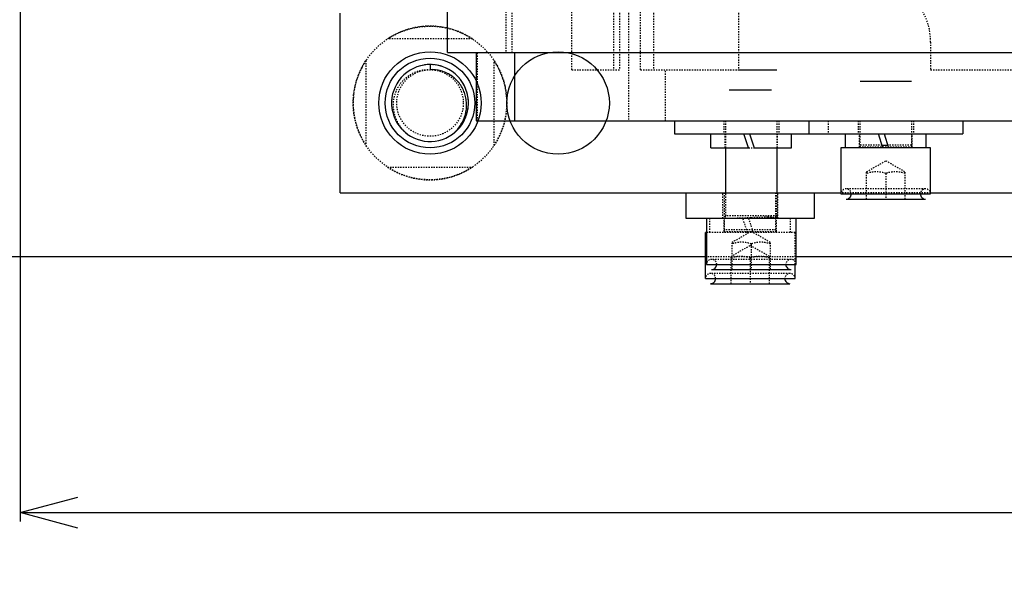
# Model space of a CAD drawing. Header units: millimetres. Extents: x -24622 to 57, y -1603 to 1112.
# Tile 38 of 219: x -23401 to -23324, y -145 to -102. Entities that reach past the tile are written whole.
import ezdxf

# ---------------------------------------------------------------- set-up
doc = ezdxf.new("R2010")
doc.units = ezdxf.units.MM
doc.linetypes.add('HIDDEN', pattern=[0.2, 0.1, -0.1])
doc.layers.add('02___PRT_ALL_AXES', color=7, linetype='Continuous')
doc.layers.add('DEFAULT_2', color=8, linetype='HIDDEN')
doc.dimstyles.new('7', dxfattribs={"dimtxt": 7, "dimasz": 4.5, "dimexe": 0.7, "dimexo": 0.9, "dimgap": 1.8, "dimtad": 0, "dimtxsty": 'Standard', "dimblk": 'OPEN30', "dimcen": 0, "dimclrd": 5, "dimclre": 3, "dimclrt": 256, "dimadec": 0, "dimazin": 2, "dimtm": 1e-09, "dimtfac": 0.6, "dimtofl": 0, "dimtmove": 0, "dimatfit": 3, "dimldrblk": 'OPEN30', "dimfxl": 1, "dimtolj": 1, "dimarcsym": 0})

# ---------------------------------------------------------------- blocks, each defined once
blk = doc.blocks.new('_Open30')
at = {"color": 0, "linetype": 'ByBlock', "lineweight": -2}
for p, q in [((-1, 0.268), (0, 0)), ((0, 0), (-1, -0.268)), ((0, 0), (-1, 0))]:
    blk.add_line(p, q, dxfattribs=at)
blk = doc.blocks.new('*D106')
at = {"color": 5, "linetype": 'ByBlock', "lineweight": -2}
blk.add_line((-23504.44, -84.589), (-23501.226, -81.44), dxfattribs=at)
at = {"layer": 'Defpoints', "color": 0, "linetype": 'ByBlock'}
for p in [(-23365.176, 51.904), (-23498.012, -78.29)]:
    blk.add_point(p, dxfattribs=at)
at = {"color": 5, "linetype": 'ByBlock', "lineweight": -2, "xscale": 4.5, "yscale": 4.5, "zscale": 4.5, "rotation": 44.42437123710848}
blk.add_blockref('_Open30', (-23498.012, -78.29), dxfattribs=at)
at = {"linetype": 'ByBlock', "insert": (-23514.057, -94.016), "char_height": 7, "attachment_point": 5, "rotation": 44.42437}
blk.add_mtext('\\A1;∅186', dxfattribs=at)
blk = doc.blocks.new('*D107')
at = {"color": 3, "linetype": 'ByBlock', "lineweight": -2}
for p, q in [((-23401.094, -97.093), (-23401.094, -141.359)), ((-23201.094, -97.093), (-23201.094, -141.359))]:
    blk.add_line(p, q, dxfattribs=at)
at = {"color": 5, "linetype": 'ByBlock', "lineweight": -2}
for p, q in [((-23396.594, -140.659), (-23311.061, -140.659)), ((-23205.594, -140.659), (-23291.127, -140.659))]:
    blk.add_line(p, q, dxfattribs=at)
at = {"layer": 'Defpoints', "color": 0, "linetype": 'ByBlock'}
for p in [(-23401.094, -96.193), (-23201.094, -96.193), (-23401.094, -140.659)]:
    blk.add_point(p, dxfattribs=at)
at = {"color": 5, "linetype": 'ByBlock', "lineweight": -2, "xscale": 4.5, "yscale": 4.5, "zscale": 4.5, "rotation": 180}
blk.add_blockref('_Open30', (-23401.094, -140.659), dxfattribs=at)
at = {"color": 5, "linetype": 'ByBlock', "lineweight": -2, "xscale": 4.5, "yscale": 4.5, "zscale": 4.5}
blk.add_blockref('_Open30', (-23201.094, -140.659), dxfattribs=at)
at = {"linetype": 'ByBlock', "insert": (-23301.094, -140.659), "char_height": 7, "attachment_point": 5}
blk.add_mtext('\\A1;200', dxfattribs=at)

msp = doc.modelspace()

# ---------------------------------------------------------------- linework, layer by layer
at = {"color": 7, "linetype": 'Continuous'}
for p, q in [((-23367.725, -104.762), (-23367.725, -96.193)), ((-23376.094, -115.693), (-23376.094, -101.693)), ((-23367.725, -104.762), (-23267.725, -104.762)), ((-23365.501, -104.762), (-23365.501, -110.093)), ((-23362.501, -104.762), (-23362.501, -110.093)), ((-23369.094, -105.693), (-23369.094, -106.093)), ((-23345.015, -106.093), (-23342.015, -106.093)), ((-23331.515, -107.012), (-23335.515, -107.012)), ((-23342.444, -107.693), (-23345.744, -107.693)), ((-23365.501, -110.093), (-23275.015, -110.093)), ((-23350.015, -110.093), (-23350.015, -111.093)), ((-23339.515, -110.093), (-23339.515, -111.093)), ((-23327.515, -110.093), (-23327.515, -111.093)), ((-23350.015, -111.093), (-23327.515, -111.093)), ((-23347.165, -112.193), (-23347.165, -111.093)), ((-23344.235, -112.193), (-23344.592, -111.093)), ((-23344.152, -111.093), (-23343.795, -112.193)), ((-23340.865, -112.193), (-23340.865, -111.093)), ((-23336.665, -112.193), (-23336.665, -111.093)), ((-23333.735, -112.193), (-23334.092, -111.093)), ((-23333.652, -111.093), (-23333.295, -112.193)), ((-23330.365, -112.193), (-23330.365, -111.093)), ((-23347.165, -112.193), (-23344.235, -112.193)), ((-23346.015, -115.693), (-23346.015, -112.193)), ((-23343.795, -112.193), (-23340.865, -112.193)), ((-23342.015, -112.193), (-23342.015, -115.693)), ((-23330.015, -112.193), (-23337.015, -112.193)), ((-23337.015, -112.193), (-23337.015, -115.793)), ((-23333.8, -111.993), (-23333.36, -111.993)), ((-23330.015, -115.793), (-23330.015, -112.193)), ((-23376.094, -115.693), (-23337.015, -115.693)), ((-23349.094, -117.693), (-23349.094, -115.693)), ((-23339.094, -115.693), (-23339.094, -117.693)), ((-23337.015, -115.793), (-23330.015, -115.793)), ((-23330.015, -115.693), (-23289.515, -115.693)), ((-23336.615, -116.193), (-23330.415, -116.193)), ((-23339.094, -117.693), (-23349.094, -117.693)), ((-23347.515, -117.693), (-23347.515, -121.293)), ((-23340.515, -121.293), (-23340.515, -117.693)), ((-23347.515, -118.793), (-23347.594, -118.793)), ((-23347.594, -122.393), (-23347.594, -118.793)), ((-23347.594, -120.693), (-23521.094, -120.693)), ((-23347.515, -121.293), (-23340.515, -121.293)), ((-23340.594, -122.393), (-23340.594, -121.293)), ((-23261.094, -120.693), (-23340.515, -120.693)), ((-23347.115, -121.693), (-23340.915, -121.693)), ((-23347.594, -122.393), (-23340.594, -122.393)), ((-23347.194, -122.793), (-23340.994, -122.793))]:
    msp.add_line(p, q, dxfattribs=at)
for centre, radius in [((-23369.094, -108.693), 4), ((-23369.094, -108.693), 3.5), ((-23359.094, -108.693), 4)]:
    msp.add_circle(centre, radius, dxfattribs=at)
for centre, radius, start, end in [((-23369.094, -108.693), 3, 308.3819, 306), ((-23369.209, -108.804), 2.982, 309.03784, 311.43624), ((-23336.615, -115.793), 0.4, 270, 0.07448), ((-23330.415, -115.793), 0.4, 179.92552, 270), ((-23347.115, -121.293), 0.4, 270, 0.07448), ((-23340.915, -121.293), 0.4, 179.92552, 270), ((-23347.194, -122.393), 0.4, 270, 0.07448), ((-23340.994, -122.393), 0.4, 179.92552, 270)]:
    msp.add_arc(centre, radius, start, end, dxfattribs=at)
at = {"color": 7, "linetype": 'Continuous', "start_tangent": (0.749702, 0.661776), "end_tangent": (-0.998132, -0.061099)}
msp.add_spline([(-23367.235, -111.039), (-23366.678, -110.381), (-23366.336, -109.589), (-23366.242, -108.732), (-23366.293, -108.302), (-23366.409, -107.886), (-23366.826, -107.131), (-23367.455, -106.543), (-23367.832, -106.331), (-23368.237, -106.183), (-23369.094, -106.093)], degree=3, dxfattribs=at)
at = {"layer": '02___PRT_ALL_AXES', "color": 8, "linetype": 'HIDDEN'}
msp.add_circle((-23369.094, -108.693), 6, dxfattribs=at)
at = {"layer": 'DEFAULT_2', "color": 8, "linetype": 'HIDDEN'}
for p, q in [((-23353.609, -66.293), (-23353.609, -110.093)), ((-23358.015, -106.093), (-23358.015, -70.293)), ((-23354.764, -70.293), (-23354.764, -106.093)), ((-23354.313, -70.293), (-23354.313, -106.093)), ((-23352.653, -106.093), (-23352.653, -70.293)), ((-23351.658, -70.293), (-23351.658, -106.093)), ((-23345.015, -70.293), (-23345.015, -106.093)), ((-23363.17, -71.762), (-23363.17, -104.762)), ((-23362.687, -104.762), (-23362.687, -71.762)), ((-23365.777, -103.693), (-23372.411, -103.693)), ((-23330.015, -103.943), (-23330.015, -106.093)), ((-23365.399, -110.093), (-23365.399, -104.762)), ((-23374.094, -105.376), (-23374.094, -112.009)), ((-23364.094, -112.009), (-23364.094, -105.376)), ((-23358.015, -106.093), (-23354.313, -106.093)), ((-23352.653, -106.093), (-23345.015, -106.093)), ((-23350.712, -110.093), (-23350.712, -106.093)), ((-23330.015, -106.093), (-23275.015, -106.093)), ((-23346.165, -110.093), (-23346.165, -111.093)), ((-23346.015, -112.193), (-23346.015, -110.093)), ((-23342.015, -110.093), (-23342.015, -112.193)), ((-23341.865, -110.093), (-23341.865, -111.093)), ((-23338.015, -110.093), (-23338.015, -111.093)), ((-23335.665, -110.093), (-23335.665, -111.093)), ((-23335.515, -111.993), (-23335.515, -110.093)), ((-23331.515, -110.093), (-23331.515, -111.993)), ((-23331.365, -110.093), (-23331.365, -111.093)), ((-23346.065, -112.193), (-23346.065, -111.093)), ((-23341.965, -112.193), (-23341.965, -111.093)), ((-23335.565, -112.125), (-23335.565, -111.093)), ((-23331.465, -112.125), (-23331.465, -111.093)), ((-23344.235, -112.193), (-23343.795, -112.193)), ((-23335.565, -112.125), (-23331.465, -112.125)), ((-23333.8, -111.993), (-23335.515, -111.993)), ((-23334.566, -112.125), (-23333.759, -112.126)), ((-23331.515, -111.993), (-23333.36, -111.993)), ((-23372.411, -113.693), (-23365.777, -113.693)), ((-23335.015, -114.059), (-23333.515, -113.193)), ((-23333.515, -113.193), (-23332.015, -114.059)), ((-23335.015, -116.193), (-23335.015, -114.059)), ((-23333.515, -114.193), (-23333.515, -116.193)), ((-23332.015, -116.193), (-23332.015, -114.059)), ((-23346.244, -117.693), (-23346.244, -115.693)), ((-23346.094, -118.593), (-23346.094, -115.693)), ((-23346.015, -117.493), (-23346.015, -115.693)), ((-23342.094, -118.593), (-23342.094, -115.693)), ((-23342.015, -115.693), (-23342.015, -117.493)), ((-23341.944, -117.693), (-23341.944, -115.693)), ((-23330.015, -115.693), (-23337.015, -115.693)), ((-23330.437, -115.393), (-23336.592, -115.393)), ((-23342.015, -117.493), (-23346.015, -117.493)), ((-23347.244, -118.793), (-23347.244, -117.693)), ((-23346.144, -118.725), (-23346.144, -117.693)), ((-23344.314, -118.793), (-23344.671, -117.693)), ((-23344.231, -117.693), (-23343.874, -118.793)), ((-23342.044, -118.725), (-23342.044, -117.693)), ((-23341.946, -117.643), (-23341.944, -117.647)), ((-23340.944, -118.793), (-23340.944, -117.693)), ((-23340.594, -118.793), (-23347.515, -118.793)), ((-23346.144, -118.725), (-23342.044, -118.725)), ((-23342.094, -118.593), (-23346.094, -118.593)), ((-23345.515, -119.559), (-23344.015, -118.693)), ((-23345.146, -118.725), (-23344.338, -118.726)), ((-23344.015, -118.693), (-23342.515, -119.559)), ((-23340.594, -121.293), (-23340.594, -118.793)), ((-23345.594, -120.659), (-23344.094, -119.793)), ((-23345.515, -121.693), (-23345.515, -119.559)), ((-23344.094, -119.793), (-23342.594, -120.659)), ((-23344.015, -119.693), (-23344.015, -121.693)), ((-23342.515, -121.693), (-23342.515, -119.559)), ((-23345.594, -122.793), (-23345.594, -120.659)), ((-23342.594, -122.793), (-23342.594, -120.659)), ((-23340.515, -120.693), (-23347.594, -120.693)), ((-23340.937, -120.893), (-23347.092, -120.893)), ((-23344.094, -120.793), (-23344.094, -122.793)), ((-23341.017, -121.993), (-23347.171, -121.993))]:
    msp.add_line(p, q, dxfattribs=at)
msp.add_circle((-23369.094, -108.693), 2.6, dxfattribs=at)
for centre, radius, start, end in [((-23335.015, -103.943), 5, 0, 90), ((-23369.094, -108.693), 6, 56.44269, 123.55731), ((-23369.094, -108.693), 6, 146.44269, 213.55731), ((-23369.095, -108.704), 3.011, 77.11962, 103.47313), ((-23369.09, -108.678), 2.985, 76.53336, 77.10312), ((-23369.092, -108.687), 2.994, 72.69301, 76.53187), ((-23369.09, -108.684), 2.99, 62.99958, 64.12497), ((-23369.094, -108.693), 6, 326.44269, 33.55731), ((-23369.098, -108.696), 3.005, 38.34607, 46.02362), ((-23369.097, -108.695), 3.004, 25.28887, 31.86783), ((-23369.098, -108.694), 3.004, 12.15672, 18.74871), ((-23369.088, -108.693), 3.006, 173.8437, 180.00526), ((-23369.1, -108.693), 2.994, 180.00885, 180.82321), ((-23369.104, -108.693), 2.99, 180.8232, 181.63574), ((-23369.089, -108.692), 3.005, 186.87432, 193.78309), ((-23369.098, -108.692), 3.004, 346.21544, 353.11637), ((-23369.1, -108.693), 3.006, 359.99508, 6.16591), ((-23369.084, -108.693), 2.99, 358.36426, 359.17697), ((-23369.088, -108.693), 2.994, 359.17697, 359.99115), ((-23369.088, -108.69), 3.007, 200.40316, 206.88841), ((-23369.1, -108.69), 3.007, 333.10314, 339.64204), ((-23369.085, -108.683), 3.013, 225.87447, 229.28533), ((-23369.09, -108.689), 3.005, 229.2926, 231.03668), ((-23369.099, -108.699), 2.992, 231.328, 232.90274), ((-23369.106, -108.709), 2.98, 232.90301, 233.99964), ((-23369.094, -108.693), 3, 306, 308.3194), ((-23369.082, -108.709), 2.98, 306.00035, 307.09043), ((-23369.09, -108.699), 2.992, 307.09073, 308.69105), ((-23369.094, -108.693), 3, 308.3194, 308.3819), ((-23369.098, -108.689), 3.005, 309.11885, 310.71465), ((-23369.103, -108.683), 3.013, 310.71503, 314.12205), ((-23335.715, -111.993), 0.2, 318.59541, 0), ((-23331.315, -111.993), 0.2, 180, 221.40962), ((-23369.094, -108.693), 6, 236.44269, 303.55731), ((-23336.615, -115.793), 0.4, 0.07448, 180), ((-23330.415, -115.793), 0.4, 0, 179.92552), ((-23346.215, -117.493), 0.2, 270, 0), ((-23341.815, -117.493), 0.2, 180, 228.90651), ((-23346.294, -118.593), 0.2, 318.59541, 360), ((-23341.894, -118.593), 0.2, 180, 221.40962), ((-23347.115, -121.293), 0.4, 0.07448, 180), ((-23340.915, -121.293), 0.4, 0, 179.92552), ((-23347.194, -122.393), 0.4, 0.07448, 180), ((-23340.994, -122.393), 0.4, 0, 179.92552)]:
    msp.add_arc(centre, radius, start, end, dxfattribs=at)
for points, start_tangent, end_tangent in [([(-23370.857, -111.12), (-23371.45, -110.473), (-23371.826, -109.68), (-23371.948, -108.811), (-23371.908, -108.373), (-23371.8, -107.946), (-23371.392, -107.17), (-23370.76, -106.561), (-23370.379, -106.341), (-23369.966, -106.187), (-23369.094, -106.093)], (-0.776742, 0.629819), (0.998132, -0.061099)), ([(-23333.515, -114.193), (-23334.265, -114.059), (-23335.015, -114.193)], (-0.948683, 0.316228), (-0.948683, -0.316228)), ([(-23332.015, -114.193), (-23332.765, -114.059), (-23333.515, -114.193)], (-0.948683, 0.316228), (-0.948683, -0.316228)), ([(-23344.015, -117.623), (-23343.677, -117.609), (-23342.758, -117.585)], (0.999084, 0.042793), (1, 0.000029)), ([(-23342.758, -117.585), (-23342.431, -117.59), (-23342.295, -117.597), (-23342.18, -117.605), (-23342.087, -117.614), (-23342.016, -117.624), (-23341.969, -117.634), (-23341.946, -117.643)], (1, 0.000029), (0.753757, -0.657154)), ([(-23346.151, -117.693), (-23345.341, -117.675), (-23344.015, -117.623)], (1, 0), (0.999084, 0.042793)), ([(-23341.944, -117.647), (-23341.949, -117.653), (-23341.962, -117.658), (-23342.017, -117.667), (-23342.108, -117.675), (-23342.233, -117.682), (-23342.389, -117.687), (-23342.575, -117.69), (-23342.788, -117.692), (-23343.022, -117.693)], (0, -1), (-1, -0.00014)), ([(-23344.015, -119.693), (-23344.765, -119.559), (-23345.515, -119.693)], (-0.948683, 0.316228), (-0.948683, -0.316228)), ([(-23342.515, -119.693), (-23343.265, -119.559), (-23344.015, -119.693)], (-0.948683, 0.316228), (-0.948683, -0.316228)), ([(-23344.094, -120.793), (-23344.844, -120.659), (-23345.594, -120.793)], (-0.948683, 0.316228), (-0.948683, -0.316228)), ([(-23342.594, -120.793), (-23343.344, -120.659), (-23344.094, -120.793)], (-0.948683, 0.316228), (-0.948683, -0.316228))]:
    msp.add_spline(points, degree=3, dxfattribs=dict(at, start_tangent=start_tangent, end_tangent=end_tangent))

# ---------------------------------------------------------------- dimensions: what is measured, and where the dimension line sits
at = {"color": 5, "linetype": 'ByBlock'}
dim = msp.add_diameter_dim_2p(p1=(-23365.176, 51.904), p2=(-23498.012, -78.29), dimstyle='7', dxfattribs=at)
dim.commit()
dim.dimension.update_dxf_attribs({"geometry": '*D106', "text_midpoint": (-23514.057, -94.016)})
dim = msp.add_linear_dim(base=(-23401.094, -140.659), p1=(-23201.094, -96.193), p2=(-23401.094, -96.193), dimstyle='7', dxfattribs=at)
dim.commit()
dim.dimension.update_dxf_attribs({"geometry": '*D107', "text_midpoint": (-23301.094, -140.659), "dimtype": 160})

doc.saveas('drawing.dxf')
